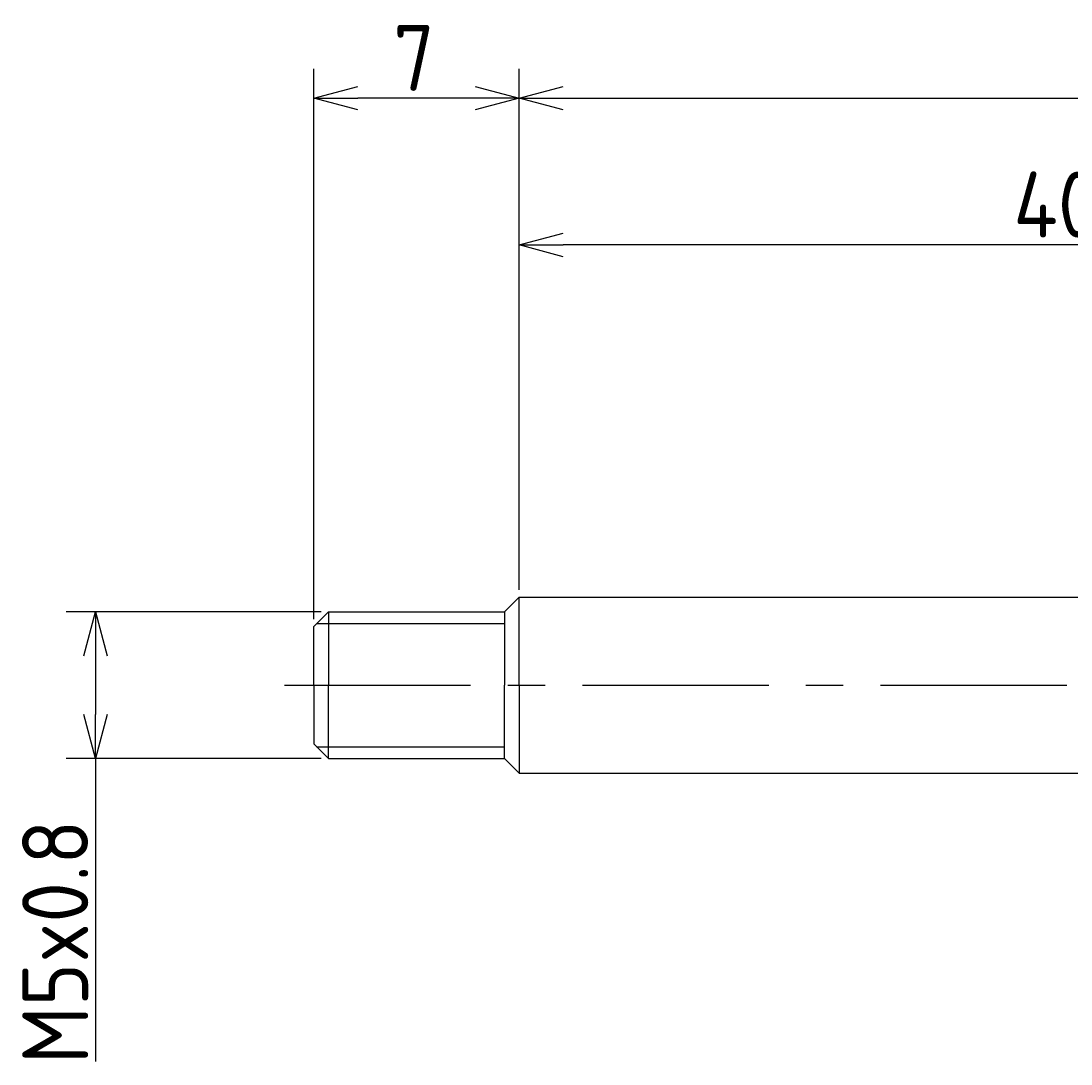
# Model space of a CAD drawing. Extents: x 100 to 248, y 159 to 198.
# Tile 1 of 3: x 100 to 136, y 162 to 198. Entities that reach past the tile are written whole.
import ezdxf

# ---------------------------------------------------------------- set-up
doc = ezdxf.new("R2010")
doc.units = 0
doc.header["$LTSCALE"] = 0.2
doc.linetypes.add('CENTER', pattern=[50.8, 31.75, -6.35, 6.35, -6.35])
doc.layers.get('0').update_dxf_attribs({"linetype": 'CONTINUOUS'})
doc.layers.get('DEFPOINTS').update_dxf_attribs({"linetype": 'CONTINUOUS'})
for name, color, linetype in [('18-0-CON', 3, 'CONTINUOUS'), ('18-2-CEN', 1, 'CENTER'), ('35-0-CON', 7, 'CONTINUOUS')]:
    doc.layers.add(name, color=color, linetype=linetype)
doc.styles.add('DIMENSION', font='isocp.shx', dxfattribs={"bigfont": 'bigfont.shx'})
doc.dimstyles.get("Standard").update_dxf_attribs({"dimtxt": 0.18, "dimasz": 0.18, "dimexe": 0.18, "dimexo": 0.0625, "dimgap": 0.09, "dimtad": 0, "dimtih": 1, "dimtoh": 1, "dimzin": 0, "dimcen": 0.09, "dimazin": 3, "dimtfac": 1, "dimtofl": 0, "dimtmove": 0, "dimatfit": 3})

# ---------------------------------------------------------------- blocks, each defined once
blk = doc.blocks.new('_OPEN30')
at = {"color": 0, "linetype": 'BYBLOCK'}
for p, q in [((-1, 0.268), (0, 0)), ((0, 0), (-1, -0.268)), ((0, 0), (-1, 0))]:
    blk.add_line(p, q, dxfattribs=at)
blk = doc.blocks.new('*U25')
at = {"layer": '18-0-CON', "color": 161, "style": 'DIMENSION'}
blk.add_text('40st', height=2.25, dxfattribs=at).set_placement((134.216, 190.25))
blk = doc.blocks.new('*D24')
at = {"layer": '18-0-CON', "color": 161}
for p, q in [((117.369, 178.25), (117.369, 191)), ((157.369, 182.25), (157.369, 191)), ((155.869, 190), (118.869, 190))]:
    blk.add_line(p, q, dxfattribs=at)
at = {"layer": 'DEFPOINTS', "color": 0}
for p in [(117.369, 190), (157.369, 182), (117.369, 178)]:
    blk.add_point(p, dxfattribs=at)
at = {"layer": '18-0-CON'}
blk.add_blockref('*U25', (0, 0), dxfattribs=at)
at = {"layer": '18-0-CON', "color": 161, "xscale": 1.500000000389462, "yscale": 1.500000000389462, "zscale": 1.500000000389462, "rotation": 180}
blk.add_blockref('_OPEN30', (117.369, 190), dxfattribs=at)
at = {"layer": '18-0-CON', "color": 161, "xscale": 1.500000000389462, "yscale": 1.500000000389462, "zscale": 1.500000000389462}
blk.add_blockref('_OPEN30', (157.369, 190), dxfattribs=at)
blk = doc.blocks.new('*U27')
at = {"layer": '18-0-CON', "color": 161, "style": 'DIMENSION'}
blk.add_text('7', height=2.25, dxfattribs=at).set_placement((113.081, 195.25))
blk = doc.blocks.new('*D26')
at = {"layer": '18-0-CON', "color": 161}
for p, q in [((110.369, 177.25), (110.369, 196)), ((117.369, 178.25), (117.369, 196)), ((115.869, 195), (111.869, 195))]:
    blk.add_line(p, q, dxfattribs=at)
at = {"layer": 'DEFPOINTS', "color": 0}
for p in [(110.369, 195), (117.369, 178), (110.369, 177)]:
    blk.add_point(p, dxfattribs=at)
at = {"layer": '18-0-CON'}
blk.add_blockref('*U27', (0, 0), dxfattribs=at)
at = {"layer": '18-0-CON', "color": 161, "xscale": 1.500000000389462, "yscale": 1.500000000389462, "zscale": 1.500000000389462, "rotation": 180}
blk.add_blockref('_OPEN30', (110.369, 195), dxfattribs=at)
at = {"layer": '18-0-CON', "color": 161, "xscale": 1.500000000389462, "yscale": 1.500000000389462, "zscale": 1.500000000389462}
blk.add_blockref('_OPEN30', (117.369, 195), dxfattribs=at)
blk = doc.blocks.new('*U29')
at = {"layer": '18-0-CON', "color": 161, "style": 'DIMENSION'}
for s, height, p in [('±2', 1.35, (175.34, 196.15)), ('114', 2.25, (171.29, 195.25))]:
    blk.add_text(s, height=height, dxfattribs=at).set_placement(p)
blk = doc.blocks.new('*D28')
at = {"layer": '18-0-CON', "color": 161}
for p, q in [((117.369, 178.25), (117.369, 196)), ((231.369, 182.55), (231.369, 196)), ((118.869, 195), (229.869, 195))]:
    blk.add_line(p, q, dxfattribs=at)
at = {"layer": 'DEFPOINTS', "color": 0}
for p in [(231.369, 195), (231.369, 182.3), (117.369, 178)]:
    blk.add_point(p, dxfattribs=at)
at = {"layer": '18-0-CON'}
blk.add_blockref('*U29', (0, 0), dxfattribs=at)
at = {"layer": '18-0-CON', "color": 161, "xscale": 1.500000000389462, "yscale": 1.500000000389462, "zscale": 1.500000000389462, "rotation": 180}
blk.add_blockref('_OPEN30', (117.369, 195), dxfattribs=at)
at = {"layer": '18-0-CON', "color": 161, "xscale": 1.500000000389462, "yscale": 1.500000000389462, "zscale": 1.500000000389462}
blk.add_blockref('_OPEN30', (231.369, 195), dxfattribs=at)
blk = doc.blocks.new('*U35')
at = {"layer": '18-0-CON', "color": 161, "style": 'DIMENSION'}
blk.add_text('M5x0.8', height=2.25, rotation=90, dxfattribs=at).set_placement((102.682, 162.087))
blk = doc.blocks.new('*D34')
at = {"layer": '18-0-CON', "color": 161}
for p, q in [((110.619, 177.5), (101.932, 177.5)), ((102.932, 176), (102.932, 174)), ((110.619, 172.5), (101.932, 172.5)), ((102.932, 172.5), (102.932, 162.175))]:
    blk.add_line(p, q, dxfattribs=at)
at = {"layer": 'DEFPOINTS', "color": 0}
for p in [(110.869, 177.5), (102.932, 172.5), (110.869, 172.5)]:
    blk.add_point(p, dxfattribs=at)
at = {"layer": '18-0-CON', "color": 161, "xscale": 1.500000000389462, "yscale": 1.500000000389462, "zscale": 1.500000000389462}
for p, rotation in [((102.932, 177.5), 90), ((102.932, 172.5), 270)]:
    blk.add_blockref('_OPEN30', p, dxfattribs=dict(at, rotation=rotation))
at = {"layer": '18-0-CON'}
blk.add_blockref('*U35', (0, 0), dxfattribs=at)

msp = doc.modelspace()

# ---------------------------------------------------------------- linework, layer by layer
at = {"layer": '18-0-CON'}
for p, q in [((110.469, 177.1), (116.869, 177.1)), ((110.469, 172.9), (116.869, 172.9))]:
    msp.add_line(p, q, dxfattribs=at)
at = {"layer": '18-2-CEN'}
msp.add_line((109.369, 175), (239.549, 175), dxfattribs=at)
at = {"layer": '35-0-CON'}
for p, q in [((117.369, 178), (116.869, 177.5)), ((117.369, 175), (117.369, 178)), ((117.369, 178), (157.369, 178)), ((110.869, 177.5), (110.369, 177)), ((110.869, 177.5), (116.869, 177.5)), ((110.869, 177.5), (110.869, 175)), ((116.869, 177.5), (116.869, 175)), ((110.369, 175), (110.369, 177)), ((110.369, 175), (110.369, 173)), ((110.869, 172.5), (110.869, 175)), ((116.869, 172.5), (116.869, 175)), ((117.369, 175), (117.369, 172)), ((110.869, 172.5), (110.369, 173)), ((110.869, 172.5), (116.869, 172.5)), ((117.369, 172), (116.869, 172.5)), ((117.369, 172), (157.369, 172))]:
    msp.add_line(p, q, dxfattribs=at)

# ---------------------------------------------------------------- dimensions: what is measured, and where the dimension line sits
at = {"layer": '18-0-CON'}
for base, p1, p2, override, picture, middle in [((231.369, 195), (117.369, 178), (231.369, 182.3), {"dimscale": 0.5, "dimgap": 0.5, "dimtol": 1, "dimlim": 0, "dimtp": 2, "dimtm": 2, "dimtolj": 2}, '*D28', (174.369, 196.375)), ((110.369, 195), (117.369, 178), (110.369, 177), {"dimscale": 0.5}, '*D26', (113.869, 196.375)), ((117.369, 190), (157.369, 182), (117.369, 178), {"dimscale": 0.5, "dimpost": 'st'}, '*D24', (137.369, 191.375))]:
    dim = msp.add_linear_dim(base=base, p1=p1, p2=p2, dimstyle='Standard', override=override, dxfattribs=at)
    dim.commit()
    dim.dimension.update_dxf_attribs({"geometry": picture, "text_midpoint": middle})
dim = msp.add_linear_dim(base=(102.932, 172.5), p1=(110.869, 177.5), p2=(110.869, 172.5), angle=90, dimstyle='Standard', override={"dimscale": 0.5, "dimpost": 'M<>x0.8'}, dxfattribs=at)
dim.commit()
dim.dimension.update_dxf_attribs({"geometry": '*D34', "text_midpoint": (101.557, 166.587)})

doc.saveas('drawing.dxf')
